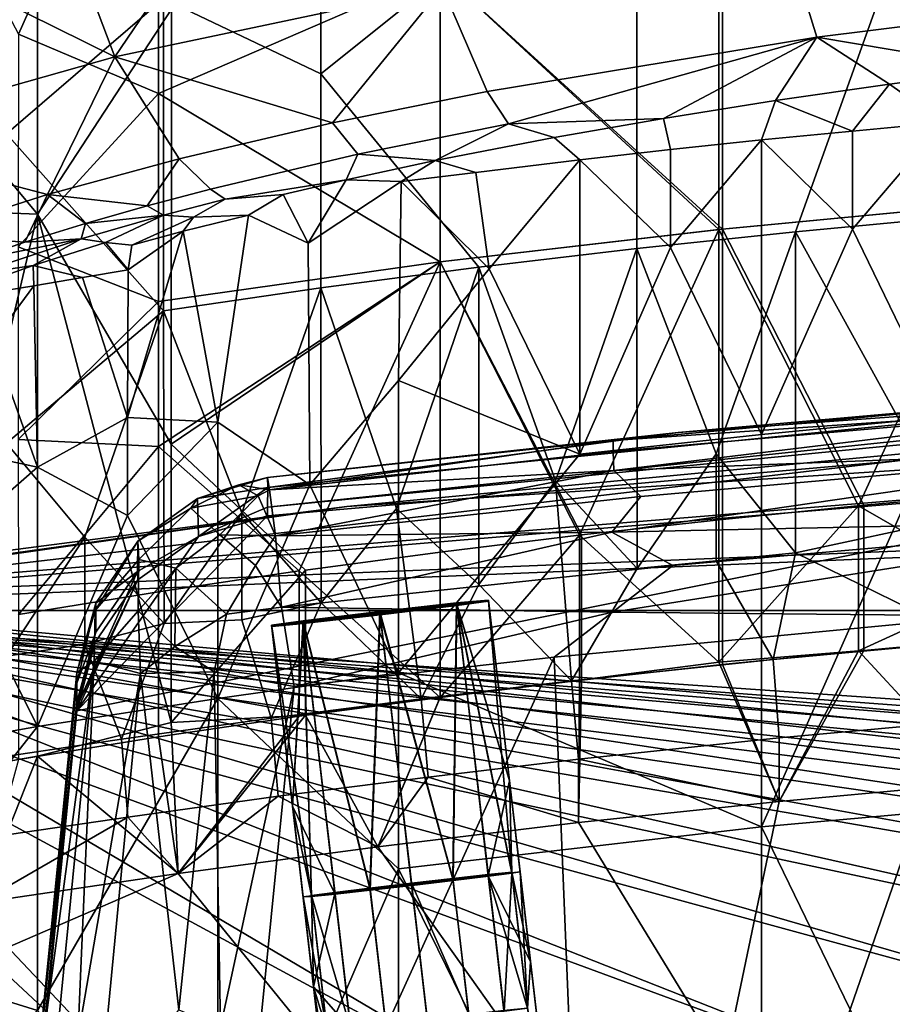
# Model space of a CAD drawing. Header units: millimetres. Extents: x -316 to 316, y -388 to 296.
# Tile 39 of 79: x -201 to -161, y 195 to 240. Entities that reach past the tile are written whole.
import ezdxf

# ---------------------------------------------------------------- set-up
doc = ezdxf.new("R2010")
doc.units = ezdxf.units.MM
doc.layers.add('Layer 01', color=7, linetype='Continuous', true_color=0x000000)

msp = doc.modelspace()

# ---------------------------------------------------------------- linework, layer by layer
at = {"layer": 'Layer 01'}
for points in [[(-206.563, 258.252, 771.911), (-200.457, 259.096, 770.69), (-200.459, 231.033, 652.344), (-206.563, 238.358, 688.016)], [(-200.457, 259.096, 770.69), (-194.328, 240.416, 687.528), (-200.459, 231.033, 652.344)], [(-156.461, 258.138, 742.554), (-169.248, 256.918, 742.843), (-169.248, 230.325, 630.694), (-156.461, 231.545, 630.404)], [(-156.119, 231.575, 630.398), (-169.078, 230.343, 630.69), (-169.078, 256.936, 742.839), (-156.119, 258.168, 742.547)], [(-194.696, 240.911, 663.862), (-187.488, 257.032, 727.149), (-187.486, 237.453, 644.581)], [(-187.486, 237.453, 644.581), (-187.488, 257.032, 727.149), (-173.001, 249.055, 685.48)], [(-169.248, 230.325, 630.694), (-169.248, 256.918, 742.843), (-182.009, 242.143, 687.119)], [(-169.078, 256.936, 742.839), (-169.078, 230.343, 630.69), (-182.008, 242.143, 687.119)], [(-194.917, 236.562, 671.679), (-182.009, 242.143, 687.119), (-182.009, 255.44, 743.194), (-194.916, 253.622, 743.625)], [(-194.916, 253.622, 743.625), (-207.727, 251.439, 744.142), (-201.337, 239.283, 687.797)], [(-201.337, 239.283, 687.797), (-194.917, 236.562, 671.679), (-194.916, 253.622, 743.625)], [(-286.006, 251.434, 659.11), (-199.751, 241.133, 658.75), (-209.819, 239.036, 658.677)], [(-173.001, 249.055, 685.48), (-158.475, 250.503, 685.137), (-165.742, 230.22, 602.647), (-173.001, 229.456, 602.828)], [(-158.475, 250.503, 685.137), (-158.475, 230.904, 602.484), (-165.742, 230.22, 602.647)], [(-180.25, 228.604, 603.03), (-187.486, 237.453, 644.581), (-173.001, 249.055, 685.48), (-173.001, 229.456, 602.828)], [(-209.819, 239.036, 658.677), (-199.751, 241.133, 658.75), (-198.376, 246.79, 683.588), (-208.4, 244.867, 683.46)], [(-191.441, 246.332, 844.222), (-199.332, 244.626, 841.439), (-196.913, 238.242, 839.405)], [(-196.913, 238.242, 839.405), (-181.915, 241.419, 844.142), (-191.441, 246.332, 844.222)], [(-166.243, 243.949, 847.379), (-164.768, 239.134, 842.728), (-149.027, 241.112, 845.004), (-150.12, 245.95, 849.682)], [(-196.913, 238.242, 839.405), (-199.332, 244.626, 841.439), (-206.327, 242.898, 838.27)], [(-181.915, 241.419, 844.142), (-179.868, 236.65, 839.56), (-164.768, 239.134, 842.728), (-166.243, 243.949, 847.379)], [(-209.994, 234.549, 832.612), (-196.913, 238.242, 839.405), (-206.327, 242.898, 838.27)], [(-182.009, 228.847, 631.044), (-182.009, 242.143, 687.119), (-194.917, 236.562, 671.679)], [(-182.008, 242.143, 687.119), (-182.008, 228.847, 631.044), (-194.331, 220.498, 603.53), (-194.328, 240.416, 687.528)], [(-182.009, 242.143, 687.119), (-182.009, 228.847, 631.044), (-169.248, 230.325, 630.694)], [(-169.078, 230.343, 630.69), (-182.008, 228.847, 631.044), (-182.008, 242.143, 687.119)], [(-194.696, 240.911, 663.862), (-201.877, 234.704, 642.895), (-201.88, 241.45, 671.345)], [(-181.915, 241.419, 844.142), (-196.913, 238.242, 839.405), (-186.955, 235.216, 837.541)], [(-186.955, 235.216, 837.541), (-179.868, 236.65, 839.56), (-181.915, 241.419, 844.142)], [(-194.696, 240.911, 663.862), (-194.696, 226.599, 603.505), (-201.877, 234.704, 642.895)], [(-187.486, 227.654, 603.255), (-194.696, 226.599, 603.505), (-194.696, 240.911, 663.862), (-187.486, 237.453, 644.581)], [(-149.027, 241.112, 845.004), (-164.768, 239.134, 842.728), (-156.133, 237.687, 838.216)], [(-200.459, 231.033, 652.344), (-194.328, 240.416, 687.528), (-194.331, 220.498, 603.53)], [(-194.917, 236.562, 671.679), (-201.337, 239.283, 687.797), (-201.342, 229.53, 646.67)], [(-178.889, 235.171, 836.78), (-164.768, 239.134, 842.728), (-179.868, 236.65, 839.56)], [(-171.783, 235.418, 835.415), (-164.768, 239.134, 842.728), (-178.889, 235.171, 836.78)], [(-164.768, 239.134, 842.728), (-171.783, 235.418, 835.415), (-166.653, 236.234, 836.459)], [(-164.768, 239.134, 842.728), (-166.653, 236.234, 836.459), (-161.431, 236.99, 837.388)], [(-164.768, 239.134, 842.728), (-161.431, 236.99, 837.388), (-156.133, 237.687, 838.216)], [(-196.913, 238.242, 839.405), (-209.994, 234.549, 832.612), (-200.002, 231.929, 832.237)], [(-206.563, 238.358, 688.016), (-200.459, 231.033, 652.344), (-206.564, 231.272, 658.134)], [(-200.002, 231.929, 832.237), (-193.975, 233.571, 835.02), (-196.913, 238.242, 839.405)], [(-196.913, 238.242, 839.405), (-193.975, 233.571, 835.02), (-186.955, 235.216, 837.541)], [(-180.25, 228.604, 603.03), (-187.486, 227.654, 603.255), (-187.486, 237.453, 644.581)], [(-156.133, 237.687, 838.216), (-161.431, 236.99, 837.388), (-158.963, 235.227, 828.949), (-154.793, 235.589, 828.858)], [(-163.132, 234.839, 829.036), (-161.431, 236.99, 837.388), (-166.653, 236.234, 836.459)], [(-161.431, 236.99, 837.388), (-163.132, 234.839, 829.036), (-158.963, 235.227, 828.949)], [(-194.916, 227.029, 631.475), (-194.917, 236.562, 671.679), (-201.342, 229.53, 646.67)], [(-194.917, 236.562, 671.679), (-194.916, 227.029, 631.475), (-182.009, 228.847, 631.044)], [(-186.955, 235.216, 837.541), (-185.782, 233.771, 834.793), (-178.889, 235.171, 836.78), (-179.868, 236.65, 839.56)], [(-167.293, 234.432, 829.147), (-166.653, 236.234, 836.459), (-171.783, 235.418, 835.415), (-171.459, 233.991, 829.237)], [(-166.653, 236.234, 836.459), (-167.293, 234.432, 829.147), (-163.132, 234.839, 829.036)], [(-193.975, 233.571, 835.02), (-192.542, 232.178, 832.33), (-185.782, 233.771, 834.793), (-186.955, 235.216, 837.541)], [(-178.889, 235.171, 836.78), (-185.782, 233.771, 834.793), (-182.241, 233.481, 832.753)], [(-178.889, 235.171, 836.78), (-182.241, 233.481, 832.753), (-176.793, 234.54, 834.241)], [(-178.889, 235.171, 836.78), (-176.793, 234.54, 834.241), (-171.783, 235.418, 835.415)], [(-171.783, 235.418, 835.415), (-176.793, 234.54, 834.241), (-175.622, 233.525, 829.354), (-171.459, 233.991, 829.237)], [(-158.963, 235.227, 828.949), (-163.132, 234.839, 829.036), (-163.132, 230.344, 810.075)], [(-158.964, 221.738, 772.063), (-158.963, 235.227, 828.949), (-163.132, 230.344, 810.075)], [(-201.879, 220.53, 583.12), (-201.877, 234.704, 642.895), (-194.696, 226.599, 603.505)], [(-163.132, 234.839, 829.036), (-167.293, 234.432, 829.147), (-163.132, 230.344, 810.075)], [(-209.994, 234.549, 832.612), (-205.8, 230.079, 828.746), (-200.002, 231.929, 832.237)], [(-176.793, 234.54, 834.241), (-182.241, 233.481, 832.753), (-180.386, 232.939, 829.42), (-175.622, 233.525, 829.354)], [(-167.293, 234.432, 829.147), (-171.459, 233.991, 829.237), (-171.459, 229.495, 810.277)], [(-167.296, 220.941, 772.252), (-167.293, 234.432, 829.147), (-171.459, 229.495, 810.277)], [(-163.132, 230.344, 810.075), (-167.293, 234.432, 829.147), (-167.296, 220.941, 772.252)], [(-191.87, 231.724, 830.946), (-186.327, 232.597, 831.432), (-185.782, 233.771, 834.793), (-192.542, 232.178, 832.33)], [(-185.782, 233.771, 834.793), (-186.327, 232.597, 831.432), (-182.241, 233.481, 832.753)], [(-171.459, 233.991, 829.237), (-175.622, 233.525, 829.354), (-171.459, 229.495, 810.277)], [(-193.975, 233.571, 835.02), (-200.002, 231.929, 832.237), (-195.434, 231.414, 831.059)], [(-195.434, 231.414, 831.059), (-192.542, 232.178, 832.33), (-193.975, 233.571, 835.02)], [(-186.327, 232.597, 831.432), (-183.796, 232.522, 829.604), (-182.241, 233.481, 832.753)], [(-182.241, 233.481, 832.753), (-183.796, 232.522, 829.604), (-180.386, 232.939, 829.42)], [(-175.622, 233.525, 829.354), (-180.386, 232.939, 829.42), (-179.771, 228.532, 810.505)], [(-175.617, 220.037, 772.466), (-175.622, 233.525, 829.354), (-179.771, 228.532, 810.505)], [(-171.459, 229.495, 810.277), (-175.622, 233.525, 829.354), (-175.617, 220.037, 772.466)], [(-183.796, 232.522, 829.604), (-179.771, 228.532, 810.505), (-180.386, 232.939, 829.42)], [(-191.87, 231.724, 830.946), (-189.206, 231.925, 830.382), (-186.327, 232.597, 831.432)], [(-188.064, 229.694, 820.254), (-186.327, 232.597, 831.432), (-189.206, 231.925, 830.382)], [(-188.064, 229.694, 820.254), (-183.796, 232.522, 829.604), (-186.327, 232.597, 831.432)], [(-187.985, 218.623, 773.518), (-183.924, 223.405, 791.235), (-183.796, 232.522, 829.604), (-188.064, 229.694, 820.254)], [(-179.771, 228.532, 810.505), (-183.796, 232.522, 829.604), (-183.924, 223.405, 791.235)], [(-200.002, 231.929, 832.237), (-205.8, 230.079, 828.746), (-201.034, 229.751, 828.068)], [(-201.034, 229.751, 828.068), (-198.269, 230.605, 829.644), (-200.002, 231.929, 832.237)], [(-200.002, 231.929, 832.237), (-198.269, 230.605, 829.644), (-195.434, 231.414, 831.059)], [(-195.434, 231.414, 831.059), (-194.694, 230.978, 829.695), (-191.87, 231.724, 830.946), (-192.542, 232.178, 832.33)], [(-189.206, 231.925, 830.382), (-191.87, 231.724, 830.946), (-193.317, 230.887, 828.677), (-190.79, 230.982, 827.415)], [(-188.064, 229.694, 820.254), (-189.206, 231.925, 830.382), (-190.79, 230.982, 827.415)], [(-191.87, 231.724, 830.946), (-194.694, 230.978, 829.695), (-193.317, 230.887, 828.677)], [(-156.461, 231.545, 630.404), (-169.248, 230.325, 630.694), (-162.858, 217.668, 574.468)], [(-162.602, 217.692, 574.462), (-169.078, 230.343, 630.69), (-156.119, 231.575, 630.398), (-156.119, 218.278, 574.323)], [(-162.858, 217.668, 574.468), (-156.412, 213.977, 556.296), (-156.461, 231.545, 630.404)], [(-206.564, 231.272, 658.134), (-200.459, 231.033, 652.344), (-206.562, 205.126, 547.867)], [(-200.459, 231.033, 652.344), (-200.458, 206.19, 547.576), (-206.562, 205.126, 547.867)], [(-200.459, 231.033, 652.344), (-194.331, 220.498, 603.53), (-194.333, 207.732, 549.694)], [(-200.459, 231.033, 652.344), (-194.333, 207.732, 549.694), (-200.458, 206.19, 547.576)], [(-194.694, 230.978, 829.695), (-198.269, 230.605, 829.644), (-198.464, 229.893, 827.773)], [(-194.694, 230.978, 829.695), (-198.464, 229.893, 827.773), (-197.344, 229.731, 826.608)], [(-194.694, 230.978, 829.695), (-195.434, 231.414, 831.059), (-198.269, 230.605, 829.644)], [(-193.317, 230.887, 828.677), (-194.694, 230.978, 829.695), (-197.344, 229.731, 826.608), (-196.144, 229.615, 825.264)], [(-192.206, 221.496, 788.346), (-190.79, 230.982, 827.415), (-193.782, 230.252, 826.319)], [(-193.782, 230.252, 826.319), (-190.79, 230.982, 827.415), (-193.317, 230.887, 828.677)], [(-190.79, 230.982, 827.415), (-192.206, 221.496, 788.346), (-187.985, 218.623, 773.518), (-188.064, 229.694, 820.254)], [(-198.464, 229.893, 827.773), (-198.269, 230.605, 829.644), (-201.034, 229.751, 828.068)], [(-193.782, 230.252, 826.319), (-193.317, 230.887, 828.677), (-196.144, 229.615, 825.264)], [(-165.742, 230.22, 602.647), (-158.475, 230.904, 602.484), (-158.484, 217.066, 544.131)], [(-205.8, 230.079, 828.746), (-203.707, 228.853, 826.314), (-201.034, 229.751, 828.068)], [(-193.782, 230.252, 826.319), (-196.313, 228.473, 820.571), (-196.335, 221.716, 792.095)], [(-196.335, 221.716, 792.095), (-192.206, 221.496, 788.346), (-193.782, 230.252, 826.319)], [(-196.313, 228.473, 820.571), (-193.782, 230.252, 826.319), (-196.144, 229.615, 825.264)], [(-169.248, 230.325, 630.694), (-182.009, 228.847, 631.044), (-175.633, 216.325, 574.786)], [(-175.548, 216.335, 574.784), (-182.008, 228.847, 631.044), (-169.078, 230.343, 630.69), (-169.078, 217.047, 574.615)], [(-175.633, 216.325, 574.786), (-169.254, 210.5, 547.088), (-169.248, 230.325, 630.694)], [(-173.001, 229.456, 602.828), (-165.742, 230.22, 602.647), (-169.372, 220.049, 561.409)], [(-165.742, 230.22, 602.647), (-165.742, 215.517, 540.642), (-169.372, 220.049, 561.409)], [(-169.248, 230.325, 630.694), (-169.254, 210.5, 547.088), (-162.858, 217.668, 574.468)], [(-162.602, 217.692, 574.462), (-169.078, 217.047, 574.615), (-169.078, 230.343, 630.69)], [(-167.296, 220.941, 772.252), (-158.964, 221.738, 772.063), (-163.132, 230.344, 810.075)], [(-165.742, 230.22, 602.647), (-158.484, 217.066, 544.131), (-165.742, 215.517, 540.642)], [(-198.464, 229.893, 827.773), (-201.034, 229.751, 828.068), (-203.707, 228.853, 826.314)], [(-198.464, 229.893, 827.773), (-203.707, 228.853, 826.314), (-203.339, 228.284, 824.65)], [(-198.464, 229.893, 827.773), (-203.339, 228.284, 824.65), (-200.661, 228.678, 824.594)], [(-198.464, 229.893, 827.773), (-200.661, 228.678, 824.594), (-197.344, 229.731, 826.608)], [(-197.344, 229.731, 826.608), (-200.661, 228.678, 824.594), (-198.401, 228.135, 820.639), (-196.313, 228.473, 820.571)], [(-196.313, 228.473, 820.571), (-196.144, 229.615, 825.264), (-197.344, 229.731, 826.608)], [(-194.916, 227.029, 631.475), (-201.342, 229.53, 646.67), (-201.339, 220.706, 609.457)], [(-180.25, 228.604, 603.03), (-173.001, 229.456, 602.828), (-176.725, 218.809, 559.824)], [(-173.001, 229.456, 602.828), (-172.996, 214.793, 540.988), (-176.725, 218.809, 559.824)], [(-175.617, 220.037, 772.466), (-167.296, 220.941, 772.252), (-171.459, 229.495, 810.277)], [(-169.372, 220.049, 561.409), (-172.996, 214.793, 540.988), (-173.001, 229.456, 602.828)], [(-182.009, 228.847, 631.044), (-194.916, 227.029, 631.475), (-194.916, 220.381, 603.438)], [(-194.916, 220.381, 603.438), (-188.474, 214.684, 575.175), (-182.009, 228.847, 631.044)], [(-188.179, 214.725, 575.165), (-194.331, 220.498, 603.53), (-182.008, 228.847, 631.044), (-182.008, 215.55, 574.97)], [(-188.474, 214.684, 575.175), (-182.009, 208.884, 546.856), (-182.009, 228.847, 631.044)], [(-182.009, 228.847, 631.044), (-182.009, 208.884, 546.856), (-175.633, 216.325, 574.786)], [(-175.548, 216.335, 574.784), (-182.008, 215.55, 574.97), (-182.008, 228.847, 631.044)], [(-200.661, 228.678, 824.594), (-203.784, 227.557, 822.268), (-202.521, 227.436, 820.778), (-200.636, 227.752, 820.676)], [(-203.339, 228.284, 824.65), (-203.784, 227.557, 822.268), (-200.661, 228.678, 824.594)], [(-198.401, 228.135, 820.639), (-200.661, 228.678, 824.594), (-200.636, 227.752, 820.676)], [(-196.335, 221.716, 792.095), (-196.313, 228.473, 820.571), (-198.401, 228.135, 820.639)], [(-187.486, 227.654, 603.255), (-180.25, 228.604, 603.03), (-184.013, 217.546, 558.537)], [(-180.25, 228.604, 603.03), (-180.241, 214.057, 541.678), (-184.013, 217.546, 558.537)], [(-179.771, 228.532, 810.505), (-183.924, 223.405, 791.235), (-175.617, 220.037, 772.466)], [(-176.725, 218.809, 559.824), (-180.241, 214.057, 541.678), (-180.25, 228.604, 603.03)], [(-200.459, 219.44, 785.489), (-196.335, 221.716, 792.095), (-198.401, 228.135, 820.639), (-200.636, 227.752, 820.676)], [(-200.636, 227.752, 820.676), (-202.521, 227.436, 820.778), (-202.521, 225.188, 811.298)], [(-200.459, 219.44, 785.489), (-200.636, 227.752, 820.676), (-202.521, 225.188, 811.298)], [(-194.696, 226.599, 603.505), (-187.486, 227.654, 603.255), (-191.095, 217.341, 562.051)], [(-187.486, 227.654, 603.255), (-187.465, 213.221, 542.376), (-191.095, 217.341, 562.051)], [(-184.013, 217.546, 558.537), (-187.465, 213.221, 542.376), (-187.486, 227.654, 603.255)], [(-194.916, 220.381, 603.438), (-194.916, 227.029, 631.475), (-201.339, 220.706, 609.457)], [(-198.291, 216.23, 562.314), (-201.879, 220.53, 583.12), (-194.696, 226.599, 603.505)], [(-194.696, 226.599, 603.505), (-194.662, 212.271, 543.058), (-198.291, 216.23, 562.314)], [(-191.095, 217.341, 562.051), (-194.662, 212.271, 543.058), (-194.696, 226.599, 603.505)], [(-204.58, 220.331, 792.423), (-200.459, 219.44, 785.489), (-202.521, 225.188, 811.298)], [(219.764, 212.867, 341), (-219.764, 212.867, 341), (73.954, 225.004, 341)], [(-219.764, 212.867, 341), (-74.34, 224.993, 341), (73.954, 225.004, 341)], [(-147.344, 221.324, 341), (-74.34, 224.993, 341), (-219.764, 212.867, 341)], [(-216.882, 213.355, 396), (73.954, 225.004, 396), (-74.34, 224.993, 396)], [(-25.049, 195.895, 396), (73.954, 225.004, 396), (-216.882, 213.355, 396)], [(-74.34, 224.993, 396), (-186.292, 217.629, 382.25), (-216.882, 213.355, 396)], [(-74.34, 224.993, 396), (-147.344, 221.324, 341), (-186.292, 217.629, 382.25)], [(-183.92, 210.021, 734.789), (-183.924, 223.405, 791.235), (-187.985, 218.623, 773.518)], [(-175.617, 220.037, 772.466), (-183.924, 223.405, 791.235), (-183.92, 210.021, 734.789)], [(-198.662, 208.269, 396.601), (-127.008, 222.701, 396.112), (-115.304, 146.629, 398.692), (-200.241, 192.379, 397.14)], [(-198.662, 208.269, 396.601), (-189.918, 217.202, 396.298), (-127.008, 222.701, 396.112)], [(-189.912, 218.506, 434.752), (-147.599, 222.73, 438.118), (-147.596, 222.053, 418.147), (-189.918, 217.609, 408.292)], [(-189.918, 217.609, 408.292), (-150.902, 221.458, 408.161), (-127.008, 222.701, 396.112), (-189.918, 217.202, 396.298)], [(-171.116, 221.027, 448.199), (-147.599, 222.73, 438.118), (-189.912, 218.506, 434.752)], [(-147.783, 222.459, 451.879), (-174.09, 220.155, 451.957), (-174.065, 219.292, 453.822)], [(-147.783, 222.459, 451.879), (-174.089, 220.665, 450.132), (-174.09, 220.155, 451.957)], [(-174.089, 220.665, 450.132), (-147.783, 222.459, 451.879), (-150.902, 222.814, 448.138)], [(-150.902, 222.814, 448.138), (-171.116, 221.027, 448.199), (-174.089, 220.665, 450.132)], [(-147.61, 220.301, 455.372), (-147.783, 222.459, 451.879), (-174.065, 219.292, 453.822)], [(-147.599, 222.73, 438.118), (-171.116, 221.027, 448.199), (-150.902, 222.814, 448.138)], [(-158.964, 221.738, 772.063), (-167.296, 202.957, 696.411), (-150.62, 204.46, 696.055), (-150.62, 222.443, 771.896)], [(-147.596, 222.053, 418.147), (-150.902, 221.458, 408.161), (-189.918, 217.609, 408.292)], [(-196.335, 221.716, 792.095), (-200.459, 219.44, 785.489), (-196.335, 217.221, 773.134)], [(-192.206, 221.496, 788.346), (-196.335, 221.716, 792.095), (-196.335, 217.221, 773.134)], [(-158.964, 221.738, 772.063), (-167.296, 220.941, 772.252), (-167.296, 202.957, 696.411)], [(-186.292, 217.629, 354.75), (-147.344, 221.324, 341), (-219.764, 212.867, 341)], [(-192.202, 208.846, 734.995), (-192.206, 221.496, 788.346), (-196.335, 217.221, 773.134)], [(-187.985, 218.623, 773.518), (-192.206, 221.496, 788.346), (-192.202, 208.846, 734.995)], [(-186.292, 217.629, 354.75), (-186.292, 217.629, 368.5), (-147.344, 221.324, 341)], [(-147.344, 221.324, 341), (-186.292, 217.629, 368.5), (-186.292, 217.629, 382.25)], [(-194.916, 220.381, 603.438), (-201.339, 220.706, 609.457), (-201.337, 212.689, 575.648)], [(-189.912, 218.506, 434.752), (-189.918, 218.965, 448.269), (-171.116, 221.027, 448.199)], [(-171.116, 221.027, 448.199), (-189.918, 218.965, 448.269), (-174.089, 220.665, 450.132)], [(-189.834, 218.393, 451.971), (-174.089, 220.665, 450.132), (-189.918, 218.965, 448.269)], [(-174.09, 220.155, 451.957), (-174.089, 220.665, 450.132), (-189.834, 218.393, 451.971)], [(-175.617, 220.037, 772.466), (-183.92, 210.021, 734.789), (-167.296, 202.957, 696.411), (-167.296, 220.941, 772.252)], [(-201.877, 210.771, 541.964), (-206.68, 219.506, 582.604), (-201.879, 220.53, 583.12), (-198.291, 216.23, 562.314)], [(-200.459, 219.44, 785.489), (-204.58, 220.331, 792.423), (-204.58, 215.835, 773.463)], [(-194.916, 220.381, 603.438), (-201.337, 212.689, 575.648), (-194.916, 213.732, 575.401)], [(-194.916, 220.381, 603.438), (-194.916, 213.732, 575.401), (-188.474, 214.684, 575.175)], [(-188.179, 214.725, 575.165), (-194.333, 207.732, 549.694), (-194.331, 220.498, 603.53)], [(-174.09, 220.155, 451.957), (-189.834, 218.393, 451.971), (-174.065, 219.292, 453.822)], [(-147.61, 220.301, 455.372), (-172.819, 218.097, 455.454), (-174.148, 216.459, 456.784)], [(-147.354, 217.024, 457.656), (-147.61, 220.301, 455.372), (-174.148, 216.459, 456.784)], [(-174.065, 219.292, 453.822), (-172.819, 218.097, 455.454), (-147.61, 220.301, 455.372)], [(-172.996, 214.793, 540.988), (-169.372, 220.049, 561.409), (-169.372, 215.149, 540.745)], [(-169.372, 220.049, 561.409), (-165.742, 215.517, 540.642), (-169.372, 215.149, 540.745)], [(-200.461, 207.556, 735.373), (-200.459, 219.44, 785.489), (-204.58, 215.835, 773.463)], [(-196.335, 217.221, 773.134), (-200.459, 219.44, 785.489), (-200.461, 207.556, 735.373)], [(-189.565, 216.298, 455.434), (-174.065, 219.292, 453.822), (-189.834, 218.393, 451.971)], [(-174.065, 219.292, 453.822), (-189.565, 216.298, 455.434), (-172.819, 218.097, 455.454)], [(-189.912, 218.506, 434.752), (-193.132, 217.999, 448.074), (-189.918, 218.965, 448.269)], [(-193.132, 217.999, 448.074), (-191.239, 218.623, 449.96), (-189.918, 218.965, 448.269)], [(-189.918, 218.965, 448.269), (-191.239, 218.623, 449.96), (-189.834, 218.393, 451.971)], [(-180.241, 214.057, 541.678), (-176.725, 218.809, 559.824), (-176.001, 209.644, 520.796)], [(-176.001, 209.644, 520.796), (-176.725, 218.809, 559.824), (-172.996, 214.793, 540.988)], [(-191.239, 218.623, 449.96), (-193.442, 217.557, 451.312), (-190.36, 218.13, 452.575)], [(-191.239, 218.623, 449.96), (-193.132, 217.999, 448.074), (-193.442, 217.557, 451.312)], [(-193.132, 217.999, 448.074), (-189.912, 218.506, 434.752), (-193.089, 216.266, 396.331)], [(-193.089, 216.266, 396.331), (-189.912, 218.506, 434.752), (-189.918, 217.609, 408.292)], [(-192.202, 208.846, 734.995), (-183.92, 210.021, 734.789), (-187.985, 218.623, 773.518)], [(-190.36, 218.13, 452.575), (-189.834, 218.393, 451.971), (-191.239, 218.623, 449.96)], [(-189.565, 216.298, 455.434), (-189.834, 218.393, 451.971), (-190.36, 218.13, 452.575)], [(-193.089, 216.266, 396.331), (-195.881, 214.657, 408.452), (-195.869, 216.043, 449.147), (-193.132, 217.999, 448.074)], [(-193.132, 217.999, 448.074), (-195.869, 216.043, 449.147), (-193.442, 217.557, 451.312)], [(-190.36, 218.13, 452.575), (-193.442, 217.557, 451.312), (-192.116, 216.33, 454.683)], [(-190.36, 218.13, 452.575), (-192.116, 216.33, 454.683), (-189.565, 216.298, 455.434)], [(-189.565, 216.298, 455.434), (-174.148, 216.459, 456.784), (-172.819, 218.097, 455.454)], [(-156.119, 211.63, 546.286), (-162.602, 211.044, 546.425), (-162.602, 217.692, 574.462), (-156.119, 218.278, 574.323)], [(-203.713, 215.381, 354.75), (-186.292, 217.629, 354.75), (-219.764, 212.867, 341)], [(-186.292, 217.629, 382.25), (-203.713, 215.381, 382.25), (-216.882, 213.355, 396)], [(-203.713, 215.381, 368.5), (-186.292, 217.629, 368.5), (-186.292, 217.629, 354.75), (-203.713, 215.381, 354.75)], [(-203.713, 215.381, 382.25), (-186.292, 217.629, 382.25), (-186.292, 217.629, 368.5), (-203.713, 215.381, 368.5)], [(-193.442, 217.557, 451.312), (-195.869, 216.043, 449.147), (-195.816, 215.215, 452.13)], [(-194.128, 214.808, 454.834), (-192.116, 216.33, 454.683), (-193.442, 217.557, 451.312), (-195.816, 215.215, 452.13)], [(-189.918, 217.202, 396.298), (-193.089, 216.266, 396.331), (-189.918, 217.609, 408.292)], [(-182.887, 208.826, 521.109), (-187.465, 213.221, 542.376), (-184.013, 217.546, 558.537)], [(-182.887, 208.826, 521.109), (-184.013, 217.546, 558.537), (-180.241, 214.057, 541.678)], [(-162.858, 217.668, 574.468), (-169.254, 210.5, 547.088), (-162.858, 211.019, 546.43)], [(-162.602, 211.044, 546.425), (-169.078, 210.398, 546.578), (-169.078, 217.047, 574.615), (-162.602, 217.692, 574.462)], [(-156.412, 213.977, 556.296), (-162.858, 217.668, 574.468), (-162.858, 211.019, 546.43)], [(-200.461, 207.556, 735.373), (-192.202, 208.846, 734.995), (-196.335, 217.221, 773.134)], [(-198.662, 208.269, 396.601), (-193.089, 216.266, 396.331), (-189.918, 217.202, 396.298)], [(-194.662, 212.271, 543.058), (-191.095, 217.341, 562.051), (-191.095, 212.441, 541.388)], [(-191.095, 217.341, 562.051), (-187.465, 213.221, 542.376), (-191.095, 212.441, 541.388)], [(-169.078, 210.398, 546.578), (-175.548, 209.686, 546.747), (-175.548, 216.335, 574.784), (-169.078, 217.047, 574.615)], [(-174.148, 216.459, 456.784), (-171.355, 214.938, 457.729), (-147.354, 217.024, 457.656)], [(-171.355, 214.938, 457.729), (-174.123, 212.796, 458.354), (-147.354, 217.024, 457.656)], [(-174.123, 212.796, 458.354), (-156.994, 212.625, 458.489), (-147.354, 217.024, 457.656)], [(-157.51, 211.481, 520.194), (-165.742, 215.517, 540.642), (-158.484, 217.066, 544.131)], [(-201.877, 210.771, 541.964), (-198.291, 216.23, 562.314), (-198.291, 211.33, 541.651)], [(-198.662, 208.269, 396.601), (-195.86, 214.27, 396.398), (-193.089, 216.266, 396.331)], [(-198.291, 216.23, 562.314), (-194.662, 212.271, 543.058), (-198.291, 211.33, 541.651)], [(-193.089, 216.266, 396.331), (-195.86, 214.27, 396.398), (-195.881, 214.657, 408.452)], [(-191.804, 212.71, 457.48), (-190.478, 214.929, 456.534), (-192.116, 216.33, 454.683), (-194.128, 214.808, 454.834)], [(-192.116, 216.33, 454.683), (-190.478, 214.929, 456.534), (-189.565, 216.298, 455.434)], [(-189.284, 213.016, 457.768), (-189.565, 216.298, 455.434), (-190.478, 214.929, 456.534)], [(-174.148, 216.459, 456.784), (-189.565, 216.298, 455.434), (-189.284, 213.016, 457.768)], [(-171.355, 214.938, 457.729), (-174.148, 216.459, 456.784), (-189.284, 213.016, 457.768)], [(-175.633, 216.325, 574.786), (-182.009, 208.884, 546.856), (-175.633, 209.676, 546.749)], [(-175.548, 209.686, 546.747), (-182.008, 208.902, 546.933), (-182.008, 215.55, 574.97), (-175.548, 216.335, 574.784)], [(-169.254, 210.5, 547.088), (-175.633, 216.325, 574.786), (-175.633, 209.676, 546.749)], [(-204.58, 215.835, 773.463), (-208.691, 210.581, 754.682), (-200.461, 207.556, 735.373)], [(-195.869, 216.043, 449.147), (-197.818, 212.865, 450.834), (-195.816, 215.215, 452.13)], [(-195.869, 216.043, 449.147), (-197.796, 213.213, 448.256), (-197.818, 212.865, 450.834)], [(-197.796, 213.213, 448.256), (-195.869, 216.043, 449.147), (-195.881, 214.657, 408.452)], [(-195.816, 215.215, 452.13), (-197.818, 212.865, 450.834), (-195.854, 212.851, 454.623)], [(-195.816, 215.215, 452.13), (-195.854, 212.851, 454.623), (-194.128, 214.808, 454.834)], [(-182.008, 208.902, 546.933), (-188.179, 208.077, 547.128), (-188.179, 214.725, 575.165), (-182.008, 215.55, 574.97)], [(-166.764, 210.626, 520.473), (-169.372, 215.149, 540.745), (-165.742, 215.517, 540.642)], [(-166.764, 210.626, 520.473), (-165.742, 215.517, 540.642), (-157.51, 211.481, 520.194)], [(-194.128, 214.808, 454.834), (-195.854, 212.851, 454.623), (-194.167, 211.229, 456.744)], [(-194.128, 214.808, 454.834), (-194.167, 211.229, 456.744), (-191.804, 212.71, 457.48)], [(-190.478, 214.929, 456.534), (-191.804, 212.71, 457.48), (-189.284, 213.016, 457.768)], [(-174.123, 212.796, 458.354), (-171.355, 214.938, 457.729), (-189.284, 213.016, 457.768)], [(-172.996, 214.793, 540.988), (-169.372, 215.149, 540.745), (-166.764, 210.626, 520.473), (-176.001, 209.644, 520.796)], [(-195.86, 214.27, 396.398), (-198.662, 208.472, 402.598), (-195.881, 214.657, 408.452)], [(-198.662, 208.472, 402.598), (-197.793, 211.872, 408.566), (-195.881, 214.657, 408.452)], [(-197.796, 213.213, 448.256), (-195.881, 214.657, 408.452), (-197.793, 211.872, 408.566)], [(-194.916, 207.084, 547.364), (-188.474, 208.035, 547.138), (-188.474, 214.684, 575.175), (-194.916, 213.732, 575.401)], [(-194.333, 207.732, 549.694), (-188.179, 214.725, 575.165), (-188.179, 208.077, 547.128)], [(-182.009, 208.884, 546.856), (-188.474, 214.684, 575.175), (-188.474, 208.035, 547.138)], [(-116.196, 160.996, 460.24), (-134.023, 214.35, 458.431), (-156.994, 212.625, 458.489), (-174.777, 161.265, 460.231)], [(-195.86, 214.27, 396.398), (-198.662, 208.269, 396.601), (-197.814, 211.418, 396.495)], [(-197.814, 211.418, 396.495), (-198.662, 208.472, 402.598), (-195.86, 214.27, 396.398)], [(-180.241, 214.057, 541.678), (-176.001, 209.644, 520.796), (-182.887, 208.826, 521.109)], [(-156.412, 213.977, 556.296), (-162.858, 211.019, 546.43), (-157.263, 204.973, 518.655)], [(-201.337, 206.041, 547.611), (-194.916, 207.084, 547.364), (-194.916, 213.732, 575.401), (-201.337, 212.689, 575.648)], [(-216.882, 213.355, 396), (-191.71, 186.737, 396), (-175.125, 188.691, 396)], [(-216.882, 213.355, 396), (-208.241, 184.365, 396), (-191.71, 186.737, 396)], [(-141.856, 191.649, 396), (-216.882, 213.355, 396), (-158.503, 190.309, 396)], [(-216.882, 213.355, 396), (-175.125, 188.691, 396), (-158.503, 190.309, 396)], [(-108.517, 193.657, 396), (-216.882, 213.355, 396), (-125.544, 192.733, 396)], [(-125.544, 192.733, 396), (-216.882, 213.355, 396), (-141.856, 191.649, 396)], [(-91.832, 194.384, 396), (-75.141, 194.956, 396), (-216.882, 213.355, 396)], [(-58.446, 195.389, 396), (-216.882, 213.355, 396), (-75.141, 194.956, 396)], [(-91.832, 194.384, 396), (-216.882, 213.355, 396), (-108.517, 193.657, 396)], [(-41.749, 195.698, 396), (-216.882, 213.355, 396), (-58.446, 195.389, 396)], [(-216.882, 213.355, 396), (-41.749, 195.698, 396), (-25.049, 195.895, 396)], [(-198.662, 209.548, 434.345), (-197.796, 213.213, 448.256), (-197.793, 211.872, 408.566)], [(-198.662, 209.548, 434.345), (-198.662, 210.031, 448.572), (-197.796, 213.213, 448.256)], [(-197.796, 213.213, 448.256), (-198.662, 210.031, 448.572), (-197.818, 212.865, 450.834)], [(-188.711, 209.382, 458.599), (-189.284, 213.016, 457.768), (-191.804, 212.71, 457.48), (-192.372, 210.065, 457.864)], [(-191.095, 212.441, 541.388), (-187.465, 213.221, 542.376), (-189.761, 207.937, 521.531)], [(-187.465, 213.221, 542.376), (-182.887, 208.826, 521.109), (-189.761, 207.937, 521.531)], [(-189.284, 213.016, 457.768), (-188.711, 209.382, 458.599), (-174.123, 212.796, 458.354)], [(-181.255, 213.144, 364.592), (-188.279, 212.328, 364.593), (-188.288, 212.399, 357.522), (-181.264, 213.215, 357.522)], [(-188.288, 212.399, 357.522), (-184.778, 212.822, 356.058), (-181.264, 213.215, 357.522)], [(-181.249, 213.094, 384.591), (-188.273, 212.278, 384.592), (-188.282, 212.349, 377.522), (-181.258, 213.165, 377.521)], [(-188.282, 212.349, 377.522), (-184.772, 212.772, 376.057), (-181.258, 213.165, 377.521)], [(-188.279, 212.328, 364.593), (-181.255, 213.144, 364.592), (-184.765, 212.721, 366.057)], [(-188.273, 212.278, 384.592), (-181.249, 213.094, 384.591), (-184.759, 212.671, 386.056)], [(-181.264, 213.215, 357.522), (-184.778, 212.822, 356.058), (-181.431, 200.597, 356.311)], [(-181.258, 213.165, 377.521), (-184.772, 212.772, 376.057), (-181.428, 200.572, 376.311)], [(-183.322, 200.296, 365.93), (-184.765, 212.721, 366.057), (-181.255, 213.144, 364.592), (-179.811, 200.718, 364.466)], [(-181.419, 200.495, 385.549), (-184.759, 212.671, 386.056), (-181.249, 213.094, 384.591)], [(-181.264, 213.215, 357.522), (-181.431, 200.597, 356.311), (-179.818, 200.774, 357.395)], [(-179.815, 200.749, 377.395), (-181.258, 213.165, 377.521), (-181.428, 200.572, 376.311)], [(-181.249, 213.094, 384.591), (-179.809, 200.693, 384.465), (-181.419, 200.495, 385.549)], [(-181.255, 213.144, 364.592), (-181.264, 213.215, 357.522), (-179.805, 213.349, 361.057)], [(-178.842, 205.065, 360.972), (-179.805, 213.349, 361.057), (-181.264, 213.215, 357.522)], [(-181.264, 213.215, 357.522), (-178.74, 200.882, 359.017), (-178.842, 205.065, 360.972)], [(-178.74, 200.882, 359.017), (-181.264, 213.215, 357.522), (-179.818, 200.774, 357.395)], [(-181.249, 213.094, 384.591), (-181.258, 213.165, 377.521), (-179.799, 213.298, 381.056)], [(-181.258, 213.165, 377.521), (-178.737, 200.857, 379.017), (-179.799, 213.298, 381.056)], [(-181.258, 213.165, 377.521), (-179.815, 200.749, 377.395), (-178.737, 200.857, 379.017)], [(-178.842, 205.065, 360.972), (-181.255, 213.144, 364.592), (-179.805, 213.349, 361.057)], [(-178.842, 205.065, 360.972), (-179.811, 200.718, 364.466), (-181.255, 213.144, 364.592)], [(-181.249, 213.094, 384.591), (-179.799, 213.298, 381.056), (-178.734, 200.835, 382.843)], [(-181.249, 213.094, 384.591), (-178.734, 200.835, 382.843), (-179.809, 200.693, 384.465)], [(-178.358, 200.898, 380.93), (-178.734, 200.835, 382.843), (-179.799, 213.298, 381.056)], [(-178.737, 200.857, 379.017), (-178.358, 200.898, 380.93), (-179.799, 213.298, 381.056)], [(-141.856, 191.649, 341), (-158.503, 190.309, 341), (-219.764, 212.867, 341)], [(25.052, 195.895, 341), (8.351, 195.989, 341), (-219.764, 212.867, 341)], [(-8.648, 195.988, 341), (-219.764, 212.867, 341), (8.351, 195.989, 341)], [(-219.764, 212.867, 341), (-58.446, 195.389, 341), (-75.141, 194.956, 341)], [(-91.832, 194.384, 341), (-108.517, 193.657, 341), (-219.764, 212.867, 341)], [(-219.764, 212.867, 341), (-75.141, 194.956, 341), (-91.832, 194.384, 341)], [(-25.049, 195.895, 341), (-219.764, 212.867, 341), (-8.648, 195.988, 341)], [(-58.446, 195.389, 341), (-219.764, 212.867, 341), (-41.749, 195.698, 341)], [(-25.049, 195.895, 341), (-41.749, 195.698, 341), (-219.764, 212.867, 341)], [(-125.544, 192.733, 341), (-219.764, 212.867, 341), (-108.517, 193.657, 341)], [(-219.764, 212.867, 341), (-158.503, 190.309, 341), (-175.125, 188.691, 341)], [(-219.764, 212.867, 341), (-191.71, 186.737, 341), (-219.764, 182.394, 341)], [(-175.125, 188.691, 341), (-191.71, 186.737, 341), (-219.764, 212.867, 341)], [(-219.764, 212.867, 341), (-125.544, 192.733, 341), (-141.856, 191.649, 341)], [(-219.764, 212.867, 341), (219.764, 212.867, 341), (25.052, 195.895, 341)], [(-197.87, 210.542, 452.372), (-197.818, 212.865, 450.834), (-198.662, 210.031, 448.572)], [(-197.818, 212.865, 450.834), (-197.87, 210.542, 452.372), (-195.854, 212.851, 454.623)], [(-195.748, 209.982, 455.648), (-195.854, 212.851, 454.623), (-197.87, 210.542, 452.372)], [(-195.854, 212.851, 454.623), (-195.748, 209.982, 455.648), (-194.167, 211.229, 456.744)], [(-191.804, 212.71, 457.48), (-194.167, 211.229, 456.744), (-192.372, 210.065, 457.864)], [(-188.711, 209.382, 458.599), (-176.8, 210.738, 458.553), (-174.123, 212.796, 458.354)], [(-185.232, 200.156, 356.311), (-184.778, 212.822, 356.058), (-188.288, 212.399, 357.522)], [(-185.229, 200.131, 376.311), (-184.772, 212.772, 376.057), (-188.282, 212.349, 377.522)], [(-186.835, 199.902, 364.466), (-188.279, 212.328, 364.593), (-184.765, 212.721, 366.057), (-183.322, 200.296, 365.93)], [(-188.273, 212.278, 384.592), (-184.759, 212.671, 386.056), (-185.22, 200.053, 385.549)], [(-185.232, 200.156, 356.311), (-183.332, 200.38, 355.931), (-184.778, 212.822, 356.058)], [(-185.229, 200.131, 376.311), (-183.329, 200.355, 375.931), (-184.772, 212.772, 376.057)], [(-183.319, 200.27, 385.93), (-185.22, 200.053, 385.549), (-184.759, 212.671, 386.056)], [(-183.332, 200.38, 355.931), (-181.431, 200.597, 356.311), (-184.778, 212.822, 356.058)], [(-183.329, 200.355, 375.931), (-181.428, 200.572, 376.311), (-184.772, 212.772, 376.057)], [(-181.419, 200.495, 385.549), (-183.319, 200.27, 385.93), (-184.759, 212.671, 386.056)], [(-176.8, 210.738, 458.553), (-156.994, 212.625, 458.489), (-174.123, 212.796, 458.354)], [(-174.777, 161.265, 460.231), (-156.994, 212.625, 458.489), (-176.8, 210.738, 458.553)], [(-198.291, 211.33, 541.651), (-194.662, 212.271, 543.058), (-196.619, 206.979, 522.105)], [(-194.662, 212.271, 543.058), (-191.095, 212.441, 541.388), (-189.761, 207.937, 521.531), (-196.619, 206.979, 522.105)], [(-188.288, 212.399, 357.522), (-188.279, 212.328, 364.593), (-189.738, 212.195, 361.058)], [(-188.775, 203.913, 360.973), (-188.288, 212.399, 357.522), (-189.738, 212.195, 361.058)], [(-188.279, 212.328, 364.593), (-188.775, 203.913, 360.973), (-189.738, 212.195, 361.058)], [(-188.282, 212.349, 377.522), (-188.273, 212.278, 384.592), (-189.732, 212.144, 381.057)], [(-188.282, 212.349, 377.522), (-189.732, 212.144, 381.057), (-187.913, 199.791, 379.017)], [(-188.273, 212.278, 384.592), (-187.91, 199.768, 382.844), (-189.732, 212.144, 381.057)], [(-187.91, 199.768, 382.844), (-188.291, 199.747, 380.931), (-189.732, 212.144, 381.057)], [(-187.913, 199.791, 379.017), (-189.732, 212.144, 381.057), (-188.291, 199.747, 380.931)], [(-187.916, 199.816, 359.017), (-188.288, 212.399, 357.522), (-188.775, 203.913, 360.973)], [(-188.775, 203.913, 360.973), (-188.279, 212.328, 364.593), (-186.835, 199.902, 364.466)], [(-188.288, 212.399, 357.522), (-186.842, 199.958, 357.395), (-185.232, 200.156, 356.311)], [(-188.288, 212.399, 357.522), (-187.916, 199.816, 359.017), (-186.842, 199.958, 357.395)], [(-188.282, 212.349, 377.522), (-186.839, 199.932, 377.395), (-185.229, 200.131, 376.311)], [(-188.282, 212.349, 377.522), (-187.913, 199.791, 379.017), (-186.839, 199.932, 377.395)], [(-188.273, 212.278, 384.592), (-186.832, 199.877, 384.466), (-187.91, 199.768, 382.844)], [(-186.832, 199.877, 384.466), (-188.273, 212.278, 384.592), (-185.22, 200.053, 385.549)], [(-198.662, 208.472, 402.598), (-198.662, 208.675, 408.595), (-197.793, 211.872, 408.566)], [(-197.793, 211.872, 408.566), (-198.662, 208.675, 408.595), (-198.662, 209.548, 434.345)], [(-162.602, 211.044, 546.425), (-156.119, 211.63, 546.286), (-157.263, 204.973, 518.655), (-166.48, 204.124, 518.931)], [(-203.391, 205.965, 522.866), (-201.877, 210.771, 541.964), (-198.291, 211.33, 541.651), (-196.619, 206.979, 522.105)], [(-198.662, 208.472, 402.598), (-197.814, 211.418, 396.495), (-198.662, 208.269, 396.601)], [(-192.372, 210.065, 457.864), (-194.167, 211.229, 456.744), (-195.748, 209.982, 455.648)], [(-166.48, 207.03, 518.242), (-166.764, 210.626, 520.473), (-157.51, 211.481, 520.194), (-157.263, 207.882, 517.965)], [(-188.711, 209.382, 458.599), (-191.877, 177.524, 459.68), (-176.8, 210.738, 458.553)], [(-176.8, 210.738, 458.553), (-191.877, 177.524, 459.68), (-174.777, 161.265, 460.231)], [(-166.48, 204.124, 518.931), (-162.858, 211.019, 546.43), (-169.254, 210.5, 547.088)], [(-169.078, 210.398, 546.578), (-162.602, 211.044, 546.425), (-166.48, 204.124, 518.931)], [(-157.263, 204.973, 518.655), (-162.858, 211.019, 546.43), (-166.48, 204.124, 518.931)], [(-208.691, 210.581, 754.682), (-208.691, 206.085, 735.722), (-200.461, 207.556, 735.373)], [(-198.613, 193.294, 454.792), (-197.87, 210.542, 452.372), (-202.318, 165.484, 453.958)], [(-200.113, 193.895, 451.03), (-202.318, 165.484, 453.958), (-197.87, 210.542, 452.372)], [(-197.87, 210.542, 452.372), (-198.662, 210.031, 448.572), (-200.113, 193.895, 451.03)], [(-197.87, 210.542, 452.372), (-198.613, 193.294, 454.792), (-195.748, 209.982, 455.648)], [(-175.682, 206.053, 518.565), (-176.001, 209.644, 520.796), (-166.764, 210.626, 520.473), (-166.48, 207.03, 518.242)], [(-169.254, 210.5, 547.088), (-175.633, 209.676, 546.749), (-175.682, 203.151, 519.253), (-166.48, 204.124, 518.931)], [(-175.682, 203.151, 519.253), (-175.548, 209.686, 546.747), (-169.078, 210.398, 546.578), (-166.48, 204.124, 518.931)], [(-198.662, 210.031, 448.572), (-198.662, 209.548, 434.345), (-201.786, 178.329, 441.619), (-201.828, 178.173, 449.652)], [(-198.662, 210.031, 448.572), (-201.828, 178.173, 449.652), (-200.113, 193.895, 451.03)], [(-198.613, 193.294, 454.792), (-197.695, 189.632, 456.414), (-195.748, 209.982, 455.648)], [(-197.695, 189.632, 456.414), (-193.988, 194.569, 458.356), (-195.748, 209.982, 455.648)], [(-195.748, 209.982, 455.648), (-193.988, 194.569, 458.356), (-192.372, 210.065, 457.864)], [(-192.372, 210.065, 457.864), (-193.988, 194.569, 458.356), (-192.082, 193.782, 458.987)], [(-192.372, 210.065, 457.864), (-192.082, 193.782, 458.987), (-188.711, 209.382, 458.599)], [(-183.92, 210.021, 734.789), (-192.202, 208.846, 734.995), (-183.92, 201.029, 696.868)], [(-183.92, 210.021, 734.789), (-183.92, 201.029, 696.868), (-167.296, 202.957, 696.411)], [(-201.35, 181.858, 416.102), (-201.786, 178.329, 441.619), (-198.662, 209.548, 434.345), (-198.662, 208.675, 408.595)], [(-188.711, 209.382, 458.599), (-192.082, 193.782, 458.987), (-191.877, 177.524, 459.68)], [(-182.008, 208.902, 546.933), (-175.548, 209.686, 546.747), (-175.682, 203.151, 519.253), (-184.866, 202.049, 519.692)], [(-175.682, 203.151, 519.253), (-175.633, 209.676, 546.749), (-182.009, 208.884, 546.856), (-184.866, 202.049, 519.692)], [(-182.559, 205.24, 518.877), (-182.887, 208.826, 521.109), (-176.001, 209.644, 520.796), (-175.682, 206.053, 518.565)], [(-184.866, 202.049, 519.692), (-182.009, 208.884, 546.856), (-188.474, 208.035, 547.138), (-194.02, 200.825, 520.351)], [(-188.179, 208.077, 547.128), (-182.008, 208.902, 546.933), (-184.866, 202.049, 519.692)], [(-198.662, 208.675, 408.595), (-200.524, 189.843, 406.392), (-209.744, 97.172, 412.376)], [(-198.662, 208.675, 408.595), (-209.744, 97.172, 412.376), (-201.35, 181.858, 416.102)], [(-200.524, 189.843, 406.392), (-198.662, 208.675, 408.595), (-198.662, 208.472, 402.598), (-200.241, 192.379, 397.14)], [(-192.202, 208.846, 734.995), (-200.461, 207.556, 735.373), (-200.461, 194.537, 680.471)], [(-192.202, 181.887, 621.302), (-192.202, 208.846, 734.995), (-200.461, 194.537, 680.471)], [(-198.662, 208.472, 402.598), (-198.662, 208.269, 396.601), (-200.241, 192.379, 397.14)], [(-192.202, 181.887, 621.302), (-183.92, 201.029, 696.868), (-192.202, 208.846, 734.995)], [(-189.44, 204.357, 519.298), (-189.761, 207.937, 521.531), (-182.887, 208.826, 521.109), (-182.559, 205.24, 518.877)], [(-188.474, 208.035, 547.138), (-194.916, 207.084, 547.364), (-194.02, 200.825, 520.351)], [(-194.02, 200.825, 520.351), (-194.333, 207.732, 549.694), (-188.179, 208.077, 547.128)], [(-184.866, 202.049, 519.692), (-194.02, 200.825, 520.351), (-188.179, 208.077, 547.128)], [(-200.461, 207.556, 735.373), (-208.691, 206.085, 735.722), (-208.691, 197.093, 697.801)], [(-200.461, 207.556, 735.373), (-208.691, 197.093, 697.801), (-200.461, 194.537, 680.471)], [(-194.02, 200.825, 520.351), (-200.458, 206.19, 547.576), (-194.333, 207.732, 549.694)], [(-196.32, 203.407, 519.874), (-196.619, 206.979, 522.105), (-189.761, 207.937, 521.531), (-189.44, 204.357, 519.298)], [(-166.48, 207.03, 518.242), (-157.263, 207.882, 517.965), (-157.263, 204.973, 518.655), (-166.48, 204.124, 518.931)], [(-194.02, 200.825, 520.351), (-194.916, 207.084, 547.364), (-201.337, 206.041, 547.611), (-203.129, 199.484, 521.333)], [(-203.129, 202.403, 520.64), (-203.391, 205.965, 522.866), (-196.619, 206.979, 522.105), (-196.32, 203.407, 519.874)], [(-166.48, 207.03, 518.242), (-166.48, 204.124, 518.931), (-175.682, 206.053, 518.565)], [(-206.562, 205.126, 547.867), (-200.458, 206.19, 547.576), (-203.129, 199.484, 521.333), (-212.155, 198.044, 522.802)], [(-203.129, 199.484, 521.333), (-200.458, 206.19, 547.576), (-194.02, 200.825, 520.351)], [(-182.559, 205.24, 518.877), (-175.682, 206.053, 518.565), (-175.682, 203.151, 519.253)], [(-175.682, 203.151, 519.253), (-175.682, 206.053, 518.565), (-166.48, 204.124, 518.931)], [(-189.44, 204.357, 519.298), (-182.559, 205.24, 518.877), (-184.866, 202.049, 519.692)], [(-182.559, 205.24, 518.877), (-175.682, 203.151, 519.253), (-184.866, 202.049, 519.692)], [(-179.811, 200.718, 364.466), (-178.842, 205.065, 360.972), (-177.88, 196.781, 360.888)], [(-178.842, 205.065, 360.972), (-178.74, 200.882, 359.017), (-177.88, 196.781, 360.888)], [(-158.885, 193.156, 521.469), (-168.974, 192.197, 521.781), (-166.48, 204.124, 518.931), (-157.263, 204.973, 518.655)], [(-196.32, 203.407, 519.874), (-189.44, 204.357, 519.298), (-194.02, 200.825, 520.351)], [(-194.02, 200.825, 520.351), (-189.44, 204.357, 519.298), (-184.866, 202.049, 519.692)], [(-150.62, 204.46, 696.055), (-167.296, 202.957, 696.411), (-158.964, 185.771, 620.381)], [(-186.835, 199.902, 364.466), (-187.813, 195.631, 360.889), (-188.775, 203.913, 360.973)], [(-188.775, 203.913, 360.973), (-187.813, 195.631, 360.889), (-187.916, 199.816, 359.017)], [(-175.682, 203.151, 519.253), (-166.48, 204.124, 518.931), (-168.974, 192.197, 521.781)], [(-203.129, 199.484, 521.333), (-196.32, 203.407, 519.874), (-194.02, 200.825, 520.351)], [(-196.32, 203.407, 519.874), (-203.129, 199.484, 521.333), (-203.129, 202.403, 520.64)], [(-168.974, 192.197, 521.781), (-177.233, 191.297, 522.085), (-184.866, 202.049, 519.692), (-175.682, 203.151, 519.253)], [(-167.296, 202.957, 696.411), (-183.92, 201.029, 696.868), (-175.617, 184.069, 620.784), (-167.296, 184.973, 620.57)], [(-167.296, 202.957, 696.411), (-167.296, 184.973, 620.57), (-158.964, 185.771, 620.381)], [(-177.233, 191.297, 522.085), (-185.476, 190.295, 522.496), (-194.02, 200.825, 520.351), (-184.866, 202.049, 519.692)], [(-194.02, 200.825, 520.351), (-185.476, 190.295, 522.496), (-207.129, 195.143, 522.783)], [(-194.02, 200.825, 520.351), (-207.129, 195.143, 522.783), (-203.129, 199.484, 521.333)], [(-192.202, 181.887, 621.302), (-183.92, 183.045, 621.027), (-183.92, 201.029, 696.868)], [(-183.92, 201.029, 696.868), (-183.92, 183.045, 621.027), (-175.617, 184.069, 620.784)], [(-179.095, 194.553, 357.332), (-179.818, 200.774, 357.395), (-181.431, 200.597, 356.311), (-180.708, 194.377, 356.248)], [(-179.094, 194.54, 377.331), (-179.815, 200.749, 377.395), (-181.428, 200.572, 376.311), (-180.706, 194.364, 376.248)], [(-178.017, 194.662, 358.953), (-178.74, 200.882, 359.017), (-179.818, 200.774, 357.395), (-179.095, 194.553, 357.332)], [(-178.015, 194.649, 378.953), (-178.737, 200.857, 379.017), (-179.815, 200.749, 377.395), (-179.094, 194.54, 377.331)], [(-178.734, 200.835, 382.843), (-179.088, 194.493, 384.402), (-179.809, 200.693, 384.465)], [(-178.734, 200.835, 382.843), (-178.013, 194.634, 382.78), (-179.088, 194.493, 384.402)], [(-178.74, 200.882, 359.017), (-178.017, 194.662, 358.953), (-177.88, 196.781, 360.888)], [(-178.358, 200.898, 380.93), (-178.737, 200.857, 379.017), (-178.015, 194.649, 378.953)], [(-178.734, 200.835, 382.843), (-178.358, 200.898, 380.93), (-178.013, 194.634, 382.78)], [(-176.917, 188.497, 380.803), (-178.013, 194.634, 382.78), (-178.358, 200.898, 380.93)], [(-178.358, 200.898, 380.93), (-178.015, 194.649, 378.953), (-176.917, 188.497, 380.803)], [(-182.609, 194.16, 355.867), (-183.332, 200.38, 355.931), (-185.232, 200.156, 356.311), (-184.509, 193.935, 356.248)], [(-182.607, 194.147, 375.867), (-183.329, 200.355, 375.931), (-185.229, 200.131, 376.311), (-184.507, 193.922, 376.248)], [(-183.332, 200.38, 355.931), (-180.708, 194.377, 356.248), (-181.431, 200.597, 356.311)], [(-183.332, 200.38, 355.931), (-182.609, 194.16, 355.867), (-180.708, 194.377, 356.248)], [(-180.706, 194.364, 376.248), (-181.428, 200.572, 376.311), (-183.329, 200.355, 375.931), (-182.607, 194.147, 375.867)], [(-182.6, 194.083, 365.867), (-183.322, 200.296, 365.93), (-179.811, 200.718, 364.466), (-179.09, 194.505, 364.402)], [(-182.598, 194.07, 385.867), (-183.319, 200.27, 385.93), (-181.419, 200.495, 385.549), (-180.698, 194.295, 385.486)], [(-180.698, 194.295, 385.486), (-181.419, 200.495, 385.549), (-179.809, 200.693, 384.465), (-179.088, 194.493, 384.402)], [(-177.88, 196.781, 360.888), (-178.015, 194.647, 362.78), (-179.811, 200.718, 364.466)], [(-178.015, 194.647, 362.78), (-179.09, 194.505, 364.402), (-179.811, 200.718, 364.466)], [(-187.916, 199.816, 359.017), (-186.119, 193.737, 357.332), (-186.842, 199.958, 357.395)], [(-186.117, 193.724, 377.332), (-186.839, 199.932, 377.395), (-187.913, 199.791, 379.017), (-187.192, 193.583, 378.954)], [(-187.19, 193.568, 382.781), (-187.91, 199.768, 382.844), (-186.832, 199.877, 384.466), (-186.111, 193.677, 384.402)], [(-186.113, 193.689, 364.403), (-187.813, 195.631, 360.889), (-186.835, 199.902, 364.466)], [(-184.509, 193.935, 356.248), (-185.232, 200.156, 356.311), (-186.842, 199.958, 357.395), (-186.119, 193.737, 357.332)], [(-184.507, 193.922, 376.248), (-185.229, 200.131, 376.311), (-186.839, 199.932, 377.395), (-186.117, 193.724, 377.332)], [(-186.113, 193.689, 364.403), (-186.835, 199.902, 364.466), (-183.322, 200.296, 365.93), (-182.6, 194.083, 365.867)], [(-186.111, 193.677, 384.402), (-186.832, 199.877, 384.466), (-185.22, 200.053, 385.549), (-184.499, 193.853, 385.486)], [(-184.499, 193.853, 385.486), (-185.22, 200.053, 385.549), (-183.319, 200.27, 385.93), (-182.598, 194.07, 385.867)], [(-188.291, 199.747, 380.931), (-187.192, 193.583, 378.954), (-187.913, 199.791, 379.017)], [(-188.291, 199.747, 380.931), (-187.91, 199.768, 382.844), (-187.19, 193.568, 382.781)], [(-188.291, 199.747, 380.931), (-187.19, 193.568, 382.781), (-186.851, 187.349, 380.804)], [(-188.291, 199.747, 380.931), (-186.851, 187.349, 380.804), (-187.192, 193.583, 378.954)], [(-187.916, 199.816, 359.017), (-187.193, 193.595, 358.954), (-186.119, 193.737, 357.332)], [(-187.193, 193.595, 358.954), (-187.916, 199.816, 359.017), (-187.813, 195.631, 360.889)], [(-200.461, 194.537, 680.471), (-208.691, 197.093, 697.801), (-208.691, 188.102, 659.881)], [(-177.88, 196.781, 360.888), (-178.017, 194.662, 358.953), (-176.917, 188.497, 360.803)], [(-176.917, 188.497, 360.803), (-178.015, 194.647, 362.78), (-177.88, 196.781, 360.888)], [(-186.473, 187.395, 362.718), (-186.851, 187.349, 360.804), (-187.813, 195.631, 360.889)], [(-186.113, 193.689, 364.403), (-186.473, 187.395, 362.718), (-187.813, 195.631, 360.889)], [(-187.813, 195.631, 360.889), (-186.851, 187.349, 360.804), (-187.193, 193.595, 358.954)], [(-207.129, 195.143, 522.783), (-185.476, 190.295, 522.496), (-193.695, 189.194, 523.092)], [(-207.129, 189.849, 524.038), (-207.129, 195.143, 522.783), (-193.695, 189.194, 523.092)]]:
    msp.add_3dface(points, dxfattribs=at)

doc.saveas('drawing.dxf')
